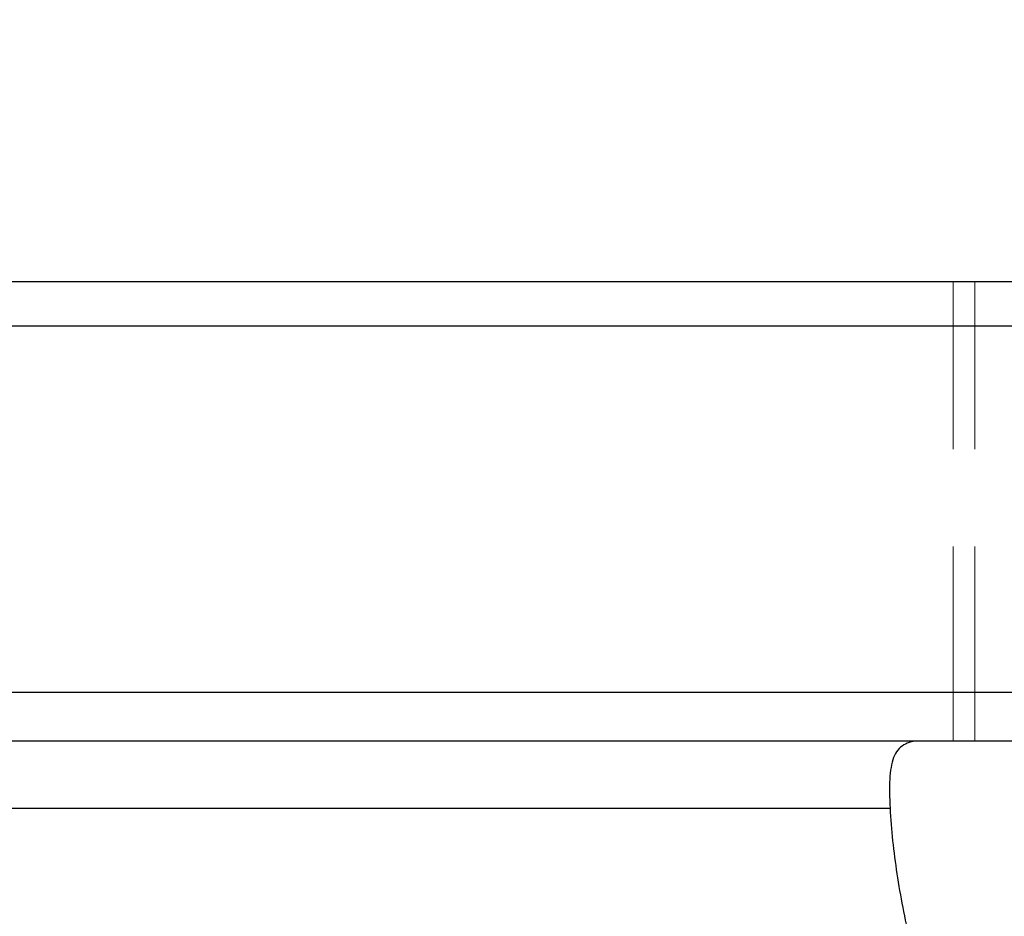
# Model space of a CAD drawing. Header units: millimetres. Extents: x 65 to 594, y 163 to 334.
# Tile 51 of 53: x 458 to 496, y 228 to 263. Entities that reach past the tile are written whole.
import ezdxf

# ---------------------------------------------------------------- set-up
doc = ezdxf.new("R2010")
doc.units = ezdxf.units.MM
doc.header["$LTSCALE"] = 2
doc.header["$PDSIZE"] = -1
doc.linetypes.add('DASHED', pattern=[0.75, 0.5, -0.25])
doc.linetypes.add('HIDDEN', pattern=[1.905, 1.27, -0.635])
for name, color, linetype in [('DIM', 4, 'Continuous'), ('HID', 2, 'DASHED'), ('OUT', 3, 'Continuous')]:
    doc.layers.add(name, color=color, linetype=linetype)
doc.styles.add('DIM-7', font='SIMPLEX.shx', dxfattribs={"width": 0.7, "bigfont": 'chineset.shx'})
doc.dimstyles.new('CNS', dxfattribs={"dimtxt": 3.5, "dimasz": 2.5, "dimexe": 1, "dimexo": 1.5, "dimgap": 0.09, "dimtad": 0, "dimdsep": 46, "dimtxsty": 'DIM-7', "dimcen": 0.09, "dimclrd": 1, "dimclre": 1, "dimclrt": 4, "dimadec": 0, "dimazin": 0, "dimtfac": 1, "dimtix": 1, "dimtmove": 2, "dimatfit": 3, "dimfxl": 1, "dimtvp": 0.971429, "dimtolj": 1, "dimarcsym": 0})

# ---------------------------------------------------------------- blocks, each defined once
blk = doc.blocks.new('*D12')
at = {"color": 7, "lineweight": -2, "transparency": 16777216}
for p, q in [((420.38, 259.533), (420.38, 268.147)), ((500.38, 259.533), (500.38, 268.147)), ((495.38, 266.147), (425.38, 266.147))]:
    blk.add_line(p, q, dxfattribs=at)
at = {"color": 7, "transparency": 16777216}
for points in [[(425.38, 266.98), (425.38, 265.314), (420.38, 266.147)], [(495.38, 266.98), (495.38, 265.314), (500.38, 266.147)]]:
    blk.add_solid(points, dxfattribs=at)
at = {"layer": 'DEFPOINTS', "color": 0, "transparency": 16777216}
for p in [(420.38, 266.147), (420.38, 256.533), (500.38, 256.533)]:
    blk.add_point(p, dxfattribs=at)
at = {"color": 7, "transparency": 16777216, "insert": (460.38, 271.247), "char_height": 7, "attachment_point": 5, "style": 'DIM-7'}
blk.add_mtext('\\A1;80', dxfattribs=at)
blk = doc.blocks.new('*D13')
at = {"color": 7, "lineweight": -2, "transparency": 16777216}
for p, q in [((390.38, 255.533), (390.38, 280.403)), ((530.38, 255.533), (530.38, 280.403)), ((525.38, 278.403), (395.38, 278.403))]:
    blk.add_line(p, q, dxfattribs=at)
at = {"color": 7, "transparency": 16777216}
for points in [[(395.38, 279.236), (395.38, 277.569), (390.38, 278.403)], [(525.38, 279.236), (525.38, 277.569), (530.38, 278.403)]]:
    blk.add_solid(points, dxfattribs=at)
at = {"layer": 'DEFPOINTS', "color": 0, "transparency": 16777216}
for p in [(390.38, 278.403), (390.38, 252.533), (530.38, 252.533)]:
    blk.add_point(p, dxfattribs=at)
at = {"color": 7, "transparency": 16777216, "insert": (460.38, 283.503), "char_height": 7, "attachment_point": 5, "style": 'DIM-7'}
blk.add_mtext('\\A1;140', dxfattribs=at)
blk = doc.blocks.new('*D14')
at = {"color": 7, "lineweight": -2, "transparency": 16777216}
for p, q in [((368.38, 253.683), (368.38, 303.517)), ((552.38, 253.683), (552.38, 303.517)), ((547.38, 301.517), (373.38, 301.517))]:
    blk.add_line(p, q, dxfattribs=at)
at = {"color": 7, "transparency": 16777216}
for points in [[(373.38, 302.351), (373.38, 300.684), (368.38, 301.517)], [(547.38, 302.351), (547.38, 300.684), (552.38, 301.517)]]:
    blk.add_solid(points, dxfattribs=at)
at = {"layer": 'DEFPOINTS', "color": 0, "transparency": 16777216}
for p in [(368.38, 301.517), (368.38, 250.683), (552.38, 250.683)]:
    blk.add_point(p, dxfattribs=at)
at = {"color": 7, "transparency": 16777216, "insert": (460.38, 306.617), "char_height": 7, "attachment_point": 5, "style": 'DIM-7'}
blk.add_mtext('\\A1;184', dxfattribs=at)
blk = doc.blocks.new('*D25')
at = {"layer": 'DEFPOINTS', "color": 0, "transparency": 16777216}
for p in [(543.88, 290.009), (376.88, 251.033), (543.88, 251.024)]:
    blk.add_point(p, dxfattribs=at)
at = {"layer": 'DIM', "color": 7, "lineweight": -2, "transparency": 16777216}
for p, q in [((376.88, 254.033), (376.88, 292.009)), ((543.88, 254.024), (543.88, 292.009)), ((381.88, 290.009), (538.88, 290.009))]:
    blk.add_line(p, q, dxfattribs=at)
at = {"layer": 'DIM', "color": 7, "transparency": 16777216}
for points in [[(381.88, 290.842), (381.88, 289.176), (376.88, 290.009)], [(538.88, 290.842), (538.88, 289.176), (543.88, 290.009)]]:
    blk.add_solid(points, dxfattribs=at)
at = {"layer": 'DIM', "color": 7, "transparency": 16777216, "insert": (460.38, 295.109), "char_height": 7, "attachment_point": 5, "style": 'DIM-7'}
blk.add_mtext('\\A1;167', dxfattribs=at)

msp = doc.modelspace()

# ---------------------------------------------------------------- linework, layer by layer
at = {"layer": 'HID', "color": 7, "linetype": 'HIDDEN', "lineweight": 0, "ltscale": 3}
for p, q in [((494.38, 234.533), (494.38, 252.533)), ((495.23, 234.533), (495.23, 252.533))]:
    msp.add_line(p, q, dxfattribs=at)
at = {"layer": 'OUT', "color": 7}
for p, q in [((390.38, 252.533), (530.38, 252.533)), ((530.38, 250.783), (390.38, 250.783)), ((530.38, 236.433), (390.38, 236.433)), ((530.38, 234.533), (390.38, 234.533)), ((428.86, 231.903), (491.901, 231.903))]:
    msp.add_line(p, q, dxfattribs=at)
for points, knots in [([(493.091, 234.533), (492.961, 234.533), (492.839, 234.521), (492.62, 234.47), (492.522, 234.431), (492.348, 234.326), (492.272, 234.259), (492.141, 234.093), (492.086, 233.993), (491.998, 233.768), (491.965, 233.642), (491.915, 233.36), (491.899, 233.204), (491.872, 232.702), (491.881, 232.324), (491.901, 231.903)], [0, 0, 0, 0, 0.125, 0.125, 0.25, 0.25, 0.375, 0.375, 0.5, 0.5, 0.625, 0.625, 0.75, 0.75, 1, 1, 1, 1]), ([(491.901, 231.903), (491.941, 231.057), (492.036, 230.199), (492.304, 228.459), (492.476, 227.577), (492.875, 225.784), (493.103, 224.872), (493.59, 223.03), (493.848, 222.104), (494.372, 220.239), (494.638, 219.299), (495.152, 217.401), (495.4, 216.443), (495.839, 214.498), (496.03, 213.511), (496.234, 212), (496.288, 211.489), (496.361, 210.463), (496.38, 209.948), (496.38, 209.433)], [0, 0, 0, 0, 0.125, 0.125, 0.25, 0.25, 0.375, 0.375, 0.5, 0.5, 0.625, 0.625, 0.75, 0.75, 0.875, 0.875, 0.9375, 0.9375, 1, 1, 1, 1])]:
    msp.add_open_spline(points, degree=3, knots=knots, dxfattribs=at)

# ---------------------------------------------------------------- dimensions: what is measured, and where the dimension line sits
at = {"color": 0}
for base, p1, p2, picture, middle in [((368.38, 301.517), (552.38, 250.683), (368.38, 250.683), '*D14', (460.38, 306.617)), ((390.38, 278.403), (530.38, 252.533), (390.38, 252.533), '*D13', (460.38, 283.503)), ((420.38, 266.147), (500.38, 256.533), (420.38, 256.533), '*D12', (460.38, 271.247))]:
    dim = msp.add_linear_dim(base=base, p1=p1, p2=p2, dimstyle='CNS', override={"dimscale": 2, "dimgap": 0.8, "dimtad": 1, "dimclrd": 7, "dimclre": 7, "dimclrt": 7, "dimtmove": 1}, dxfattribs=at)
    dim.commit()
    dim.dimension.update_dxf_attribs({"geometry": picture, "text_midpoint": middle})
at = {"layer": 'DIM', "color": 0}
dim = msp.add_linear_dim(base=(543.88, 290.009), p1=(376.88, 251.033), p2=(543.88, 251.024), dimstyle='CNS', override={"dimscale": 2, "dimgap": 0.8, "dimtad": 1, "dimclrd": 7, "dimclre": 7, "dimclrt": 7, "dimtmove": 1}, dxfattribs=at)
dim.commit()
dim.dimension.update_dxf_attribs({"geometry": '*D25', "text_midpoint": (460.38, 295.109)})

doc.saveas('drawing.dxf')
